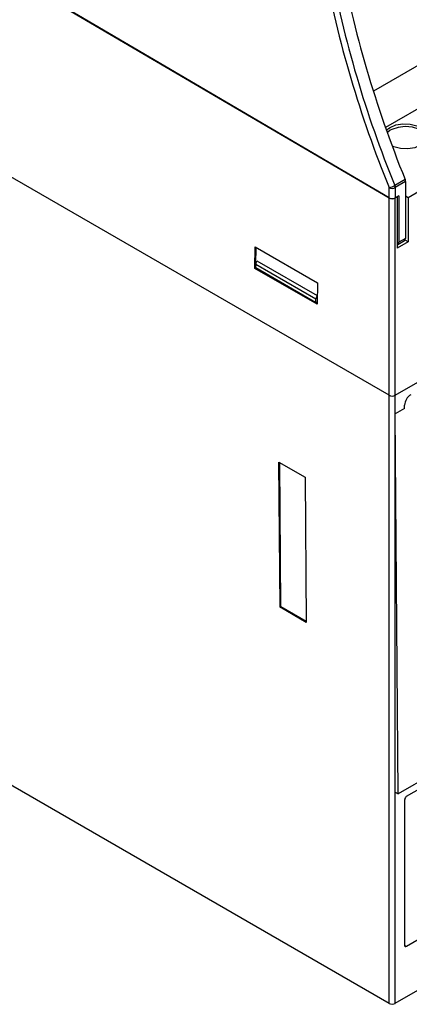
# Model space of a CAD drawing. Header units: millimetres. Extents: x 0 to 699, y 0 to 540.
# Tile 34 of 38: x 565 to 611, y 293 to 407. Entities that reach past the tile are written whole.
import ezdxf

# ---------------------------------------------------------------- set-up
doc = ezdxf.new("R2010")
doc.units = ezdxf.units.MM
doc.header["$LTSCALE"] = 2.5

msp = doc.modelspace()

# ---------------------------------------------------------------- linework, layer by layer
for p, q in [((608.172, 363.071), (497.199, 427.134)), ((647.408, 421.982), (606.35, 398.28)), ((647.483, 417.026), (607.752, 394.089)), ((608.172, 385.925), (566.541, 410.385)), ((566.555, 410.393), (608.172, 385.941)), ((608.28, 393.766), (607.969, 393.513)), ((608.879, 363.071), (657.626, 391.212)), ((610.029, 388.059), (608.824, 387.363)), ((610.081, 387.814), (608.879, 387.12)), ((610.081, 387.814), (610.081, 381.225)), ((608.172, 385.941), (608.172, 387.12)), ((608.879, 387.12), (608.879, 385.93)), ((612.44, 387.146), (610.38, 385.957)), ((608.172, 363.071), (608.172, 385.925)), ((609.303, 386.166), (608.879, 385.93)), ((609.117, 386.059), (608.879, 385.921)), ((608.879, 363.071), (608.879, 385.921)), ((609.117, 386.059), (609.114, 386.061)), ((609.117, 386.059), (609.117, 380.118)), ((609.303, 386.166), (609.303, 380.792)), ((610.38, 385.957), (610.081, 386.13)), ((610.38, 385.957), (610.381, 380.847)), ((609.193, 380.552), (609.971, 380.985)), ((610.081, 381.225), (609.303, 380.792)), ((610.381, 380.847), (610.035, 381.046)), ((592.63, 377.776), (592.667, 380.247)), ((592.667, 380.247), (599.879, 376.083)), ((592.727, 378.287), (592.755, 380.196)), ((610.381, 380.847), (609.117, 380.118)), ((609.118, 380.53), (609.117, 380.529)), ((592.715, 378.256), (592.859, 378.642)), ((592.859, 378.642), (599.82, 374.624)), ((592.63, 377.776), (592.72, 377.828)), ((599.842, 373.612), (592.63, 377.776)), ((592.715, 378.256), (592.709, 377.852)), ((599.691, 373.821), (592.709, 377.852)), ((592.715, 378.256), (599.685, 374.233)), ((592.72, 377.828), (592.72, 377.845)), ((599.844, 373.715), (592.72, 377.828)), ((599.879, 376.083), (599.842, 373.612)), ((599.82, 374.624), (599.685, 374.233)), ((599.691, 373.821), (599.685, 374.233)), ((599.82, 374.624), (599.82, 373.895)), ((599.691, 373.821), (599.82, 373.895)), ((608.172, 292.652), (608.172, 363.071)), ((608.879, 360.921), (608.879, 363.071)), ((609.97, 361.551), (608.879, 360.921)), ((609.97, 361.913), (609.97, 361.92)), ((609.97, 361.551), (609.97, 361.913)), ((608.879, 317.104), (608.879, 360.921)), ((609.213, 316.911), (608.879, 360.921)), ((595.54, 338.522), (595.412, 355.332)), ((595.412, 355.332), (598.436, 353.586)), ((595.631, 338.575), (595.504, 355.279)), ((598.436, 353.586), (598.564, 336.776)), ((657.259, 344.647), (609.213, 316.911)), ((610.205, 316.64), (655.58, 342.835)), ((595.54, 338.522), (595.631, 338.575)), ((598.564, 336.776), (595.54, 338.522)), ((598.563, 336.882), (595.631, 338.575)), ((544.801, 329.235), (608.172, 292.652)), ((608.879, 292.652), (608.879, 317.104)), ((608.879, 317.104), (609.213, 316.911)), ((609.989, 299.371), (609.991, 316.272)), ((609.991, 316.272), (609.991, 316.274)), ((610.19, 299.257), (616.944, 303.156)), ((616.952, 303.151), (610.199, 299.252)), ((610.19, 299.257), (610.199, 299.252)), ((608.879, 292.652), (614.678, 295.999))]:
    msp.add_line(p, q)
at = {"flags": 128}
for points in [[(607.888, 393.758), (608.108, 393.987), (608.285, 394.1)], [(612.526, 392.759), (612.495, 393.067), (612.172, 393.515), (611.61, 393.876), (610.873, 394.11), (610.043, 394.189), (609.212, 394.106), (608.477, 393.868), (608.28, 393.766)], [(608.285, 394.1), (608.969, 394.379), (609.775, 394.51), (610.613, 394.478), (611.388, 394.286), (612.011, 393.957), (612.415, 393.526), (612.553, 393.044), (612.408, 392.562), (611.997, 392.137), (611.821, 392.024), (611.136, 391.744), (610.33, 391.614), (609.492, 391.646), (608.718, 391.838), (608.553, 391.925)], [(610.199, 299.252), (610.119, 299.223), (610.05, 299.236), (610.024, 299.259), (610.004, 299.291), (609.989, 299.371)]]:
    msp.add_lwpolyline(points, dxfattribs=at)
for centre, radius, start, end in [((732.714, 437.821), 134.467, 190.70534, 202.15132), ((732.597, 437.751), 133.636, 190.69723, 202.15098), ((607.679, 389.435), 2.367, 282.02245, 298.93154), ((608.525, 387.83), 0.793, 243.52652, 296.47348), ((608.209, 387.097), 0.67, 1.99724, 23.47153), ((608.525, 363.736), 0.753, 242.0189, 297.9811), ((611.514, 361.837), 1.546, 122.50119, 176.93141), ((610.452, 316.25), 0.461, 122.34059, 177.09201)]:
    msp.add_arc(centre, radius, start, end)
for centre, major_axis, ratio, start_param, end_param in [((664.351, 396.777), (-43.795, 78.634), 0.587367, 1.0493685, 1.3601968), ((609.727, 388.011), (-0.243, 0.437), 0.587367, 3.9535635, 4.5017894), ((608.525, 386.138), (0.5, -0.011), 0.5721353, 3.9402265, 5.5107182), ((608.525, 386.129), (0.5, -0.004), 0.5825694, 3.9316649, 5.5021566), ((609.727, 381.422), (-0.243, 0.437), 0.5873687, 3.141436, 3.9534044), ((608.95, 380.989), (-0.243, 0.437), 0.5873687, 2.8754443, 3.9534044), ((610.192, 299.501), (0.152, 0.259), 0.5722349, 2.3691968, 3.9312691), ((608.525, 292.856), (0.5, 0), 0.5773317, 3.9270289, 5.4977491)]:
    msp.add_ellipse(centre, major_axis=major_axis, ratio=ratio, start_param=start_param, end_param=end_param)

doc.saveas('drawing.dxf')
